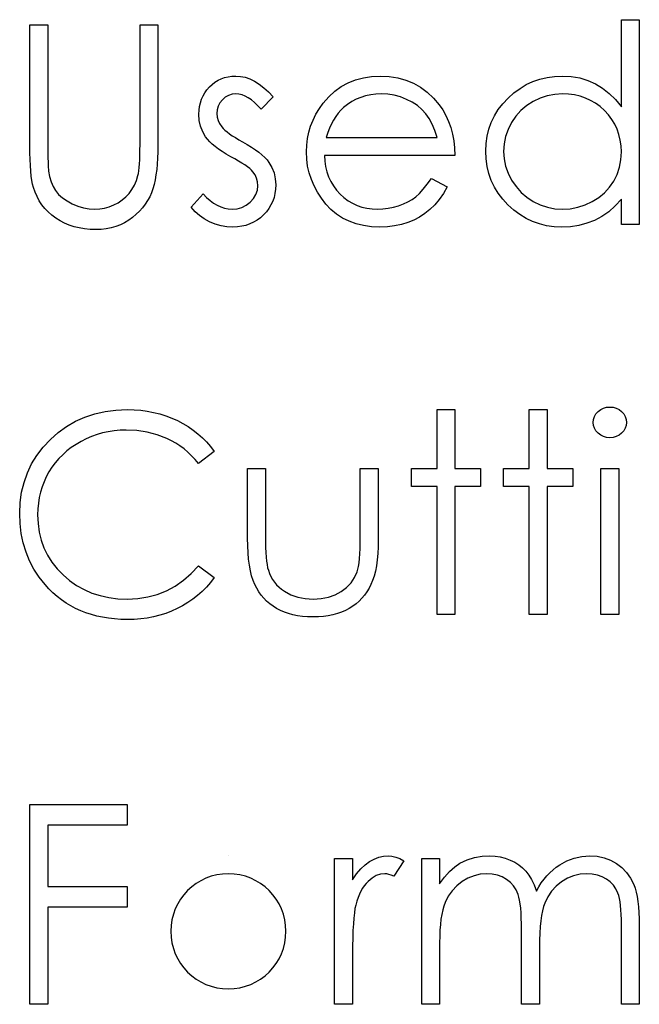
# Model space of a CAD drawing. Header units: inches. Extents: x 7.3 to 43.3, y -43.5 to -20.4.
# Tile 72 of 136: x 34.653 to 35.08, y -39.159 to -38.48. Entities that reach past the tile are written whole.
import ezdxf

# ---------------------------------------------------------------- set-up
doc = ezdxf.new("R2010")
doc.units = ezdxf.units.IN
doc.header["$LTSCALE"] = 0.5
doc.header["$MEASUREMENT"] = 0

msp = doc.modelspace()

# ---------------------------------------------------------------- linework, layer by layer
at = {"color": 7, "linetype": 'Continuous'}
for p, q in [((35.06791, -38.53993), (35.06791, -38.47981)), ((35.06791, -38.47981), (35.06791, -38.47981)), ((35.06791, -38.47981), (35.08028, -38.47981)), ((35.08028, -38.47981), (35.08028, -38.62114)), ((34.65983, -38.48334), (34.67219, -38.48334)), ((34.65983, -38.56657), (34.65983, -38.48334)), ((34.67219, -38.48334), (34.67219, -38.48334)), ((34.67219, -38.48334), (34.67219, -38.5659)), ((34.73579, -38.5659), (34.73579, -38.48334)), ((34.73579, -38.48334), (34.73579, -38.48334)), ((34.73579, -38.48334), (34.74816, -38.48334)), ((34.74816, -38.48334), (34.74816, -38.48334)), ((34.74816, -38.48334), (34.74816, -38.56657)), ((34.78959, -38.52163), (34.7918, -38.52055)), ((34.7918, -38.52055), (34.79415, -38.51972)), ((34.79415, -38.51972), (34.7966, -38.51914)), ((34.7966, -38.51914), (34.79917, -38.51879)), ((34.79917, -38.51879), (34.80187, -38.51868)), ((34.80187, -38.51868), (34.80187, -38.51868)), ((34.80187, -38.51868), (34.80508, -38.5189)), ((34.80508, -38.5189), (34.80828, -38.51956)), ((34.80828, -38.51956), (34.81151, -38.52069)), ((34.81151, -38.52069), (34.81474, -38.52226)), ((34.88449, -38.52133), (34.88987, -38.51984)), ((34.88987, -38.51984), (34.89556, -38.51898)), ((34.89556, -38.51898), (34.90158, -38.51868)), ((34.90158, -38.51868), (34.90158, -38.51868)), ((34.90158, -38.51868), (34.90776, -38.51898)), ((34.90776, -38.51898), (34.91364, -38.51992)), ((34.91364, -38.51992), (34.91919, -38.52146)), ((35.00691, -38.52248), (35.01169, -38.5208)), ((35.01169, -38.5208), (35.01666, -38.51961)), ((35.01666, -38.51961), (35.02182, -38.51892)), ((35.02182, -38.51892), (35.02717, -38.51868)), ((35.02717, -38.51868), (35.02717, -38.51868)), ((35.02717, -38.51868), (35.03333, -38.51901)), ((35.03333, -38.51901), (35.03918, -38.52)), ((35.03918, -38.52), (35.04473, -38.52168)), ((34.78195, -38.52814), (34.78363, -38.52621)), ((34.78363, -38.52621), (34.78551, -38.52444)), ((34.78551, -38.52444), (34.78749, -38.52293)), ((34.78749, -38.52293), (34.78959, -38.52163)), ((34.81474, -38.52226), (34.81794, -38.52428)), ((34.81794, -38.52428), (34.82117, -38.52674)), ((34.82117, -38.52674), (34.82443, -38.52963)), ((34.87019, -38.52922), (34.87464, -38.52602)), ((34.87464, -38.52602), (34.87941, -38.52337)), ((34.87941, -38.52337), (34.88449, -38.52133)), ((34.91919, -38.52146), (34.92441, -38.52362)), ((34.92441, -38.52362), (34.92932, -38.5264)), ((34.92932, -38.5264), (34.9339, -38.52983)), ((34.99377, -38.53032), (34.99797, -38.52723)), ((34.99797, -38.52723), (35.00233, -38.52461)), ((35.00233, -38.52461), (35.00691, -38.52248)), ((35.04473, -38.52168), (35.04997, -38.524)), ((35.04997, -38.524), (35.05491, -38.52698)), ((35.05491, -38.52698), (35.05958, -38.53063)), ((34.77745, -38.53711), (34.77822, -38.53469)), ((34.77822, -38.53469), (34.77924, -38.53239)), ((34.77924, -38.53239), (34.78048, -38.53021)), ((34.78048, -38.53021), (34.78195, -38.52814)), ((34.79464, -38.53333), (34.79263, -38.53513)), ((34.79688, -38.53206), (34.79464, -38.53333)), ((34.79928, -38.53129), (34.79688, -38.53206)), ((34.80187, -38.53104), (34.79928, -38.53129)), ((34.804, -38.53121), (34.80187, -38.53104)), ((34.80187, -38.53104), (34.80187, -38.53104)), ((34.80615, -38.5317), (34.804, -38.53121)), ((34.80831, -38.53253), (34.80615, -38.5317)), ((34.81049, -38.53369), (34.80831, -38.53253)), ((34.81264, -38.53518), (34.81049, -38.53369)), ((34.82766, -38.533), (34.81926, -38.54164)), ((34.82443, -38.52963), (34.82766, -38.533)), ((34.86222, -38.53745), (34.86605, -38.53306)), ((34.86605, -38.53306), (34.87019, -38.52922)), ((34.88499, -38.53474), (34.88195, -38.53634)), ((34.88819, -38.53339), (34.88499, -38.53474)), ((34.89147, -38.53237), (34.88819, -38.53339)), ((34.89493, -38.53162), (34.89147, -38.53237)), ((34.89851, -38.53118), (34.89493, -38.53162)), ((34.90221, -38.53104), (34.89851, -38.53118)), ((34.90674, -38.53126), (34.90221, -38.53104)), ((34.90221, -38.53104), (34.90221, -38.53104)), ((34.91116, -38.53198), (34.90674, -38.53126)), ((34.91549, -38.53314), (34.91116, -38.53198)), ((34.91969, -38.5348), (34.91549, -38.53314)), ((34.9339, -38.52983), (34.93818, -38.53386)), ((34.93818, -38.53386), (34.94213, -38.53849)), ((34.98615, -38.53778), (34.9898, -38.53389)), ((34.9898, -38.53389), (34.99377, -38.53032)), ((35.01177, -38.53397), (35.00699, -38.53623)), ((35.01674, -38.53234), (35.01177, -38.53397)), ((35.02193, -38.53137), (35.01674, -38.53234)), ((35.02734, -38.53104), (35.02193, -38.53137)), ((35.03153, -38.53121), (35.02734, -38.53104)), ((35.03556, -38.53176), (35.03153, -38.53121)), ((35.03943, -38.53264), (35.03556, -38.53176)), ((35.04313, -38.53391), (35.03943, -38.53264)), ((35.04663, -38.53551), (35.04313, -38.53391)), ((35.05958, -38.53063), (35.06388, -38.53496)), ((34.77654, -38.5423), (34.77687, -38.53965)), ((34.77687, -38.53965), (34.77745, -38.53711)), ((34.78976, -38.53952), (34.78904, -38.54197)), ((34.79094, -38.53725), (34.78976, -38.53952)), ((34.79263, -38.53513), (34.79094, -38.53725)), ((34.81485, -38.537), (34.81264, -38.53518)), ((34.81706, -38.53916), (34.81485, -38.537)), ((34.81926, -38.54164), (34.81706, -38.53916)), ((34.85714, -38.54509), (34.85951, -38.5412)), ((34.85951, -38.5412), (34.86222, -38.53745)), ((34.86222, -38.53745), (34.86222, -38.53745)), ((34.87627, -38.54048), (34.87433, -38.5423)), ((34.87905, -38.53827), (34.87627, -38.54048)), ((34.87627, -38.54048), (34.87627, -38.54048)), ((34.88195, -38.53634), (34.87905, -38.53827)), ((34.92363, -38.53681), (34.91969, -38.5348)), ((34.92717, -38.53913), (34.92363, -38.53681)), ((34.93031, -38.54175), (34.92717, -38.53913)), ((34.94213, -38.53849), (34.94213, -38.53849)), ((34.94213, -38.53849), (34.94467, -38.54211)), ((34.98301, -38.54189), (34.98615, -38.53778)), ((35.00258, -38.53907), (34.99863, -38.54247)), ((35.00699, -38.53623), (35.00258, -38.53907)), ((35.05, -38.53747), (35.04663, -38.53551)), ((35.05317, -38.53982), (35.05, -38.53747)), ((35.05618, -38.5425), (35.05317, -38.53982)), ((35.06388, -38.53496), (35.06791, -38.53993)), ((35.06791, -38.53993), (35.06791, -38.53993)), ((34.77642, -38.54509), (34.77654, -38.5423)), ((34.7767, -38.54934), (34.77642, -38.54509)), ((34.77642, -38.54509), (34.77642, -38.54509)), ((34.78904, -38.54197), (34.78879, -38.5446)), ((34.78879, -38.5446), (34.78879, -38.5446)), ((34.78879, -38.5446), (34.78901, -38.54697)), ((34.78901, -38.54697), (34.78965, -38.54926)), ((34.81926, -38.54164), (34.81926, -38.54164)), ((34.85515, -38.54909), (34.85714, -38.54509)), ((34.87086, -38.54658), (34.86931, -38.54904)), ((34.87254, -38.54435), (34.87086, -38.54658)), ((34.87433, -38.5423), (34.87254, -38.54435)), ((34.93302, -38.54468), (34.93031, -38.54175)), ((34.93539, -38.54799), (34.93302, -38.54468)), ((34.93746, -38.55183), (34.93539, -38.54799)), ((34.94467, -38.54211), (34.94685, -38.54592)), ((34.94685, -38.54592), (34.94872, -38.54998)), ((34.97818, -38.55064), (34.98036, -38.54617)), ((34.98036, -38.54617), (34.98301, -38.54189)), ((34.99515, -38.54636), (34.99214, -38.55081)), ((34.99863, -38.54247), (34.99515, -38.54636)), ((35.05894, -38.54545), (35.05618, -38.5425)), ((35.06132, -38.54857), (35.05894, -38.54545)), ((34.77758, -38.55332), (34.7767, -38.54934)), ((34.77902, -38.5571), (34.77758, -38.55332)), ((34.78965, -38.54926), (34.79072, -38.55152)), ((34.79072, -38.55152), (34.79221, -38.55373)), ((34.79221, -38.55373), (34.79221, -38.55373)), ((34.79221, -38.55373), (34.79318, -38.55486)), ((34.79318, -38.55486), (34.79439, -38.55602)), ((34.85225, -38.55751), (34.85352, -38.55323)), ((34.85352, -38.55323), (34.85515, -38.54909)), ((34.86655, -38.55464), (34.86536, -38.55773)), ((34.86787, -38.55174), (34.86655, -38.55464)), ((34.86931, -38.54904), (34.86787, -38.55174)), ((34.93926, -38.55619), (34.93746, -38.55183)), ((34.94872, -38.54998), (34.95024, -38.55423)), ((34.95024, -38.55423), (34.95146, -38.5587)), ((34.97647, -38.55533), (34.97818, -38.55064)), ((34.99214, -38.55081), (34.98974, -38.55555)), ((35.06333, -38.55188), (35.06132, -38.54857)), ((35.06499, -38.55536), (35.06333, -38.55188)), ((34.78103, -38.56061), (34.77902, -38.5571)), ((34.7823, -38.56229), (34.78103, -38.56061)), ((34.78103, -38.56061), (34.78103, -38.56061)), ((34.79439, -38.55602), (34.79583, -38.55727)), ((34.79583, -38.55727), (34.79751, -38.55853)), ((34.79751, -38.55853), (34.79945, -38.55986)), ((34.79945, -38.55986), (34.8016, -38.56121)), ((34.8016, -38.56121), (34.80397, -38.56265)), ((34.85082, -38.56643), (34.85134, -38.5619)), ((34.85134, -38.5619), (34.85225, -38.55751)), ((34.86536, -38.55773), (34.86429, -38.56107)), ((34.86429, -38.56107), (34.86429, -38.56107)), ((34.86429, -38.56107), (34.94072, -38.56107)), ((34.94072, -38.56107), (34.93926, -38.55619)), ((34.95146, -38.5587), (34.95234, -38.56339)), ((34.97453, -38.56527), (34.97525, -38.56019)), ((34.97525, -38.56019), (34.97647, -38.55533)), ((34.98803, -38.56047), (34.98698, -38.56549)), ((34.98974, -38.55555), (34.98803, -38.56047)), ((35.06626, -38.559), (35.06499, -38.55536)), ((35.06717, -38.56284), (35.06626, -38.559)), ((34.65986, -38.57162), (34.65983, -38.56657)), ((34.65983, -38.56657), (34.65983, -38.56657)), ((34.67219, -38.5659), (34.67219, -38.5659)), ((34.67219, -38.5659), (34.67219, -38.56941)), ((34.73577, -38.56977), (34.73579, -38.5659)), ((34.73579, -38.5659), (34.73579, -38.5659)), ((34.74816, -38.56657), (34.7481, -38.57107)), ((34.74816, -38.56657), (34.74816, -38.56657)), ((34.78385, -38.564), (34.7823, -38.56229)), ((34.78562, -38.56571), (34.78385, -38.564)), ((34.78766, -38.56742), (34.78562, -38.56571)), ((34.78998, -38.56913), (34.78766, -38.56742)), ((34.80397, -38.56265), (34.80659, -38.56411)), ((34.80659, -38.56411), (34.80659, -38.56411)), ((34.80659, -38.56411), (34.8098, -38.56593)), ((34.8098, -38.56593), (34.81272, -38.56773)), ((34.81272, -38.56773), (34.8154, -38.56952)), ((34.85062, -38.57107), (34.85082, -38.56643)), ((34.95234, -38.56339), (34.95286, -38.56831)), ((34.95286, -38.56831), (34.95309, -38.57344)), ((34.97428, -38.57051), (34.97453, -38.56527)), ((34.98698, -38.56549), (34.98665, -38.57065)), ((35.06772, -38.56684), (35.06717, -38.56284)), ((35.06791, -38.57101), (35.06772, -38.56684)), ((34.65999, -38.57626), (34.65986, -38.57162)), ((34.67219, -38.56941), (34.67222, -38.57256)), ((34.67222, -38.57256), (34.67228, -38.57537)), ((34.67228, -38.57537), (34.67233, -38.57783)), ((34.7356, -38.5765), (34.73571, -38.5733)), ((34.73571, -38.5733), (34.73577, -38.56977)), ((34.74794, -38.57535), (34.74766, -38.57943)), ((34.7481, -38.57107), (34.74794, -38.57535)), ((34.79252, -38.57087), (34.78998, -38.56913)), ((34.79533, -38.57261), (34.79252, -38.57087)), ((34.7984, -38.57435), (34.79533, -38.57261)), ((34.80124, -38.5759), (34.7984, -38.57435)), ((34.7984, -38.57435), (34.7984, -38.57435)), ((34.8154, -38.56952), (34.8178, -38.57129)), ((34.8178, -38.57129), (34.81993, -38.57305)), ((34.81993, -38.57305), (34.8218, -38.57479)), ((34.8218, -38.57479), (34.82341, -38.57653)), ((34.85084, -38.57601), (34.85062, -38.57107)), ((34.85062, -38.57107), (34.85062, -38.57107)), ((34.95309, -38.57344), (34.86299, -38.57344)), ((34.86299, -38.57344), (34.86299, -38.57344)), ((34.86299, -38.57344), (34.86324, -38.57742)), ((34.95309, -38.57344), (34.95309, -38.57344)), ((34.97453, -38.57587), (34.97428, -38.57051)), ((34.97428, -38.57051), (34.97428, -38.57051)), ((34.98665, -38.57065), (34.98665, -38.57065)), ((34.98665, -38.57065), (34.98701, -38.57579)), ((35.06758, -38.57648), (35.06791, -38.57101)), ((35.06791, -38.57101), (35.06791, -38.57101)), ((34.66019, -38.58048), (34.65999, -38.57626)), ((34.66044, -38.58432), (34.66019, -38.58048)), ((34.67233, -38.57783), (34.67242, -38.57995)), ((34.67242, -38.57995), (34.6725, -38.58172)), ((34.6725, -38.58172), (34.67261, -38.58316)), ((34.73499, -38.58401), (34.73524, -38.58183)), ((34.73524, -38.58183), (34.73543, -38.57935)), ((34.73543, -38.57935), (34.7356, -38.5765)), ((34.74766, -38.57943), (34.74728, -38.58327)), ((34.80381, -38.57736), (34.80124, -38.5759)), ((34.80613, -38.57874), (34.80381, -38.57736)), ((34.80817, -38.58007), (34.80613, -38.57874)), ((34.80993, -38.58134), (34.80817, -38.58007)), ((34.81145, -38.58255), (34.80993, -38.58134)), ((34.82341, -38.57653), (34.82473, -38.57824)), ((34.82473, -38.57824), (34.82473, -38.57824)), ((34.82473, -38.57824), (34.82677, -38.5818)), ((34.82677, -38.5818), (34.82826, -38.58559)), ((34.85145, -38.58084), (34.85084, -38.57601)), ((34.8525, -38.5855), (34.85145, -38.58084)), ((34.86324, -38.57742), (34.86379, -38.58122)), ((34.86379, -38.58122), (34.86467, -38.58484)), ((34.97525, -38.58103), (34.97453, -38.57587)), ((34.97644, -38.58597), (34.97525, -38.58103)), ((34.98701, -38.57579), (34.98803, -38.58081)), ((34.98803, -38.58081), (34.98977, -38.58572)), ((35.06496, -38.58655), (35.06662, -38.58164)), ((35.06662, -38.58164), (35.06758, -38.57648)), ((34.66079, -38.58774), (34.66044, -38.58432)), ((34.66121, -38.59078), (34.66079, -38.58774)), ((34.67261, -38.58316), (34.67275, -38.58423)), ((34.67275, -38.58423), (34.67275, -38.58423)), ((34.67275, -38.58423), (34.67344, -38.5881)), ((34.67344, -38.5881), (34.67446, -38.59166)), ((34.73325, -38.5908), (34.73438, -38.5873)), ((34.73438, -38.5873), (34.73472, -38.58583)), ((34.73438, -38.5873), (34.73438, -38.5873)), ((34.73472, -38.58583), (34.73499, -38.58401)), ((34.74678, -38.58688), (34.7462, -38.59028)), ((34.74728, -38.58327), (34.74678, -38.58688)), ((34.8127, -38.58368), (34.81145, -38.58255)), ((34.81366, -38.58473), (34.8127, -38.58368)), ((34.81515, -38.58691), (34.81366, -38.58473)), ((34.81366, -38.58473), (34.81366, -38.58473)), ((34.8162, -38.58923), (34.81515, -38.58691)), ((34.82826, -38.58559), (34.82912, -38.58959)), ((34.85399, -38.59006), (34.8525, -38.5855)), ((34.86467, -38.58484), (34.86589, -38.58826)), ((34.86589, -38.58826), (34.86738, -38.59149)), ((34.97812, -38.59072), (34.97644, -38.58597)), ((34.98977, -38.58572), (34.9922, -38.59053)), ((35.06267, -38.59116), (35.06496, -38.58655)), ((34.66171, -38.5934), (34.66121, -38.59078)), ((34.66229, -38.59561), (34.66171, -38.5934)), ((34.66339, -38.59881), (34.66229, -38.59561)), ((34.66229, -38.59561), (34.66229, -38.59561)), ((34.67446, -38.59166), (34.67584, -38.59486)), ((34.67584, -38.59486), (34.67752, -38.59776)), ((34.73016, -38.59699), (34.73187, -38.594)), ((34.73187, -38.594), (34.73325, -38.5908)), ((34.74548, -38.59348), (34.74465, -38.59643)), ((34.7462, -38.59028), (34.74548, -38.59348)), ((34.81684, -38.59171), (34.8162, -38.58923)), ((34.81673, -38.59751), (34.81706, -38.59434)), ((34.81706, -38.59434), (34.81684, -38.59171)), ((34.81706, -38.59434), (34.81706, -38.59434)), ((34.82912, -38.58959), (34.82942, -38.59381)), ((34.82942, -38.59381), (34.82928, -38.59679)), ((34.82942, -38.59381), (34.82942, -38.59381)), ((34.85587, -38.5945), (34.85399, -38.59006)), ((34.85816, -38.59881), (34.85587, -38.5945)), ((34.86738, -38.59149), (34.8692, -38.59456)), ((34.8692, -38.59456), (34.87135, -38.59743)), ((34.93125, -38.59682), (34.93398, -38.5934)), ((34.93398, -38.5934), (34.9368, -38.58934)), ((34.9368, -38.58934), (34.94779, -38.59511)), ((34.94779, -38.59511), (34.94508, -38.59972)), ((34.94779, -38.59511), (34.94779, -38.59511)), ((34.9803, -38.59527), (34.97812, -38.59072)), ((34.98292, -38.59961), (34.9803, -38.59527)), ((34.9922, -38.59053), (34.99524, -38.595)), ((34.99524, -38.595), (34.99871, -38.59895)), ((35.05635, -38.59917), (35.05977, -38.59539)), ((35.05977, -38.59539), (35.06267, -38.59116)), ((34.66471, -38.60184), (34.66339, -38.59881)), ((34.66629, -38.60474), (34.66471, -38.60184)), ((34.67752, -38.59776), (34.67965, -38.60035)), ((34.67965, -38.60035), (34.68227, -38.60276)), ((34.72348, -38.60422), (34.72597, -38.60207)), ((34.72597, -38.60207), (34.7282, -38.59966)), ((34.7282, -38.59966), (34.73016, -38.59699)), ((34.74247, -38.60193), (34.74106, -38.60455)), ((34.74369, -38.59922), (34.74247, -38.60193)), ((34.74465, -38.59643), (34.74369, -38.59922)), ((34.77112, -38.60927), (34.77932, -38.59994)), ((34.77932, -38.59994), (34.77932, -38.59994)), ((34.77932, -38.59994), (34.7817, -38.60242)), ((34.7817, -38.60242), (34.7841, -38.60458)), ((34.81413, -38.6032), (34.81576, -38.60044)), ((34.81576, -38.60044), (34.81673, -38.59751)), ((34.82824, -38.60242), (34.82732, -38.60505)), ((34.8289, -38.59966), (34.82824, -38.60242)), ((34.82928, -38.59679), (34.8289, -38.59966)), ((34.86089, -38.60298), (34.85816, -38.59881)), ((34.87135, -38.59743), (34.87381, -38.60013)), ((34.87381, -38.60013), (34.87651, -38.60256)), ((34.87651, -38.60256), (34.87936, -38.60469)), ((34.92352, -38.60378), (34.92612, -38.60193)), ((34.92612, -38.60193), (34.92863, -38.59969)), ((34.92863, -38.59969), (34.93125, -38.59682)), ((34.94508, -38.59972), (34.94218, -38.60386)), ((34.98604, -38.60372), (34.98292, -38.59961)), ((34.99871, -38.59895), (35.00269, -38.60237)), ((35.00269, -38.60237), (35.00713, -38.60527)), ((35.04776, -38.60532), (35.05232, -38.60248)), ((35.05232, -38.60248), (35.05635, -38.59917)), ((34.66808, -38.60745), (34.66629, -38.60474)), ((34.67012, -38.61001), (34.66808, -38.60745)), ((34.68227, -38.60276), (34.68542, -38.60491)), ((34.68542, -38.60491), (34.68903, -38.60687)), ((34.68903, -38.60687), (34.69292, -38.60847)), ((34.69292, -38.60847), (34.69682, -38.60963)), ((34.71134, -38.60982), (34.71457, -38.60891)), ((34.71457, -38.60891), (34.71774, -38.60767)), ((34.71774, -38.60767), (34.72075, -38.60607)), ((34.72075, -38.60607), (34.72348, -38.60422)), ((34.73756, -38.60952), (34.73549, -38.61184)), ((34.73944, -38.60706), (34.73756, -38.60952)), ((34.74106, -38.60455), (34.73944, -38.60706)), ((34.7738, -38.61228), (34.77112, -38.60927)), ((34.77112, -38.60927), (34.77112, -38.60927)), ((34.7841, -38.60458), (34.78656, -38.6064)), ((34.78656, -38.6064), (34.78901, -38.60789)), ((34.78901, -38.60789), (34.79152, -38.60905)), ((34.79152, -38.60905), (34.79409, -38.60988)), ((34.80284, -38.61024), (34.80613, -38.60932)), ((34.80613, -38.60932), (34.80913, -38.60783)), ((34.80913, -38.60783), (34.81187, -38.60571)), ((34.81187, -38.60571), (34.81413, -38.6032)), ((34.82611, -38.60759), (34.82468, -38.60999)), ((34.82732, -38.60505), (34.82611, -38.60759)), ((34.86404, -38.60701), (34.86089, -38.60298)), ((34.86754, -38.61073), (34.86404, -38.60701)), ((34.87936, -38.60469), (34.88237, -38.60648)), ((34.88237, -38.60648), (34.88554, -38.60794)), ((34.88554, -38.60794), (34.88885, -38.60908)), ((34.88885, -38.60908), (34.89233, -38.60988)), ((34.90704, -38.60996), (34.91063, -38.60921)), ((34.91063, -38.60921), (34.91416, -38.60819)), ((34.91416, -38.60819), (34.91756, -38.60692)), ((34.91756, -38.60692), (34.92068, -38.60543)), ((34.92068, -38.60543), (34.92352, -38.60378)), ((34.93909, -38.60756), (34.93578, -38.61076)), ((34.94218, -38.60386), (34.93909, -38.60756)), ((34.98966, -38.60764), (34.98604, -38.60372)), ((34.99361, -38.61123), (34.98966, -38.60764)), ((35.00713, -38.60527), (35.01191, -38.60759)), ((35.01191, -38.60759), (35.01685, -38.60921)), ((35.01685, -38.60921), (35.02196, -38.61021)), ((35.03258, -38.61021), (35.0378, -38.60924)), ((35.0378, -38.60924), (35.04285, -38.60761)), ((35.04285, -38.60761), (35.04776, -38.60532)), ((35.06364, -38.60836), (35.05914, -38.61233)), ((35.06791, -38.60372), (35.06364, -38.60836)), ((35.06791, -38.62114), (35.06791, -38.60372)), ((35.06791, -38.60372), (35.06791, -38.60372)), ((34.67242, -38.61242), (34.67012, -38.61001)), ((34.67493, -38.61465), (34.67242, -38.61242)), ((34.67769, -38.61672), (34.67493, -38.61465)), ((34.69682, -38.60963), (34.70074, -38.61032)), ((34.70074, -38.61032), (34.70466, -38.61054)), ((34.70466, -38.61054), (34.70802, -38.61035)), ((34.70466, -38.61054), (34.70466, -38.61054)), ((34.70802, -38.61035), (34.71134, -38.60982)), ((34.73069, -38.61625), (34.72801, -38.61821)), ((34.7332, -38.6141), (34.73069, -38.61625)), ((34.73549, -38.61184), (34.7332, -38.6141)), ((34.77681, -38.61496), (34.7738, -38.61228)), ((34.78015, -38.6173), (34.77681, -38.61496)), ((34.79409, -38.60988), (34.79666, -38.61037)), ((34.79666, -38.61037), (34.79928, -38.61054)), ((34.79928, -38.61054), (34.80284, -38.61024)), ((34.79928, -38.61054), (34.79928, -38.61054)), ((34.82098, -38.61446), (34.8188, -38.61645)), ((34.82296, -38.61228), (34.82098, -38.61446)), ((34.82468, -38.60999), (34.82296, -38.61228)), ((34.87141, -38.61396), (34.86754, -38.61073)), ((34.87558, -38.61669), (34.87141, -38.61396)), ((34.89233, -38.60988), (34.89595, -38.61037)), ((34.89595, -38.61037), (34.89973, -38.61054)), ((34.89973, -38.61054), (34.90343, -38.6104)), ((34.89973, -38.61054), (34.89973, -38.61054)), ((34.90343, -38.6104), (34.90704, -38.60996)), ((34.92857, -38.61598), (34.92463, -38.61807)), ((34.93227, -38.61355), (34.92857, -38.61598)), ((34.93578, -38.61076), (34.93227, -38.61355)), ((34.99775, -38.61432), (34.99361, -38.61123)), ((35.00211, -38.61694), (34.99775, -38.61432)), ((35.02196, -38.61021), (35.02723, -38.61054)), ((35.02723, -38.61054), (35.03258, -38.61021)), ((35.02723, -38.61054), (35.02723, -38.61054)), ((35.05433, -38.61565), (35.04931, -38.6183)), ((35.05914, -38.61233), (35.05433, -38.61565)), ((34.68064, -38.61857), (34.67769, -38.61672)), ((34.68373, -38.6202), (34.68064, -38.61857)), ((34.68696, -38.62155), (34.68373, -38.6202)), ((34.69036, -38.62268), (34.68696, -38.62155)), ((34.69389, -38.62354), (34.69036, -38.62268)), ((34.71912, -38.62257), (34.71589, -38.62349)), ((34.72221, -38.62139), (34.71912, -38.62257)), ((34.72519, -38.61992), (34.72221, -38.62139)), ((34.72801, -38.61821), (34.72519, -38.61992)), ((34.78382, -38.61929), (34.78015, -38.6173)), ((34.78771, -38.62086), (34.78382, -38.61929)), ((34.79169, -38.62199), (34.78771, -38.62086)), ((34.79575, -38.62268), (34.79169, -38.62199)), ((34.79991, -38.62291), (34.79575, -38.62268)), ((34.80301, -38.62277), (34.79991, -38.62291)), ((34.79991, -38.62291), (34.79991, -38.62291)), ((34.80596, -38.62238), (34.80301, -38.62277)), ((34.8088, -38.62172), (34.80596, -38.62238)), ((34.81151, -38.62078), (34.8088, -38.62172)), ((34.81408, -38.61959), (34.81151, -38.62078)), ((34.8165, -38.61816), (34.81408, -38.61959)), ((34.8188, -38.61645), (34.8165, -38.61816)), ((34.88005, -38.61893), (34.87558, -38.61669)), ((34.88488, -38.62067), (34.88005, -38.61893)), ((34.89001, -38.62191), (34.88488, -38.62067)), ((34.89548, -38.62266), (34.89001, -38.62191)), ((34.90127, -38.62291), (34.89548, -38.62266)), ((34.90649, -38.62271), (34.90127, -38.62291)), ((34.90127, -38.62291), (34.90127, -38.62291)), ((34.91143, -38.62213), (34.90649, -38.62271)), ((34.9161, -38.62117), (34.91143, -38.62213)), ((34.92049, -38.61981), (34.9161, -38.62117)), ((34.92463, -38.61807), (34.92049, -38.61981)), ((35.00664, -38.6191), (35.00211, -38.61694)), ((35.01138, -38.62075), (35.00664, -38.6191)), ((35.01632, -38.62194), (35.01138, -38.62075)), ((35.02146, -38.62266), (35.01632, -38.62194)), ((35.02679, -38.62291), (35.02146, -38.62266)), ((35.03278, -38.62263), (35.02679, -38.62291)), ((35.02679, -38.62291), (35.02679, -38.62291)), ((35.03854, -38.62175), (35.03278, -38.62263)), ((35.04404, -38.62031), (35.03854, -38.62175)), ((35.04931, -38.6183), (35.04404, -38.62031)), ((35.08028, -38.62114), (35.06791, -38.62114)), ((35.06791, -38.62114), (35.06791, -38.62114)), ((35.08028, -38.62114), (35.08028, -38.62114)), ((34.69756, -38.62418), (34.69389, -38.62354)), ((34.70137, -38.62453), (34.69756, -38.62418)), ((34.70535, -38.62467), (34.70137, -38.62453)), ((34.70899, -38.62453), (34.70535, -38.62467)), ((34.70535, -38.62467), (34.70535, -38.62467)), ((34.71252, -38.62415), (34.70899, -38.62453)), ((34.71589, -38.62349), (34.71252, -38.62415)), ((34.69773, -38.754), (34.70452, -38.75174)), ((34.70452, -38.75174), (34.71164, -38.75014)), ((34.71164, -38.75014), (34.71912, -38.74917)), ((34.71912, -38.74917), (34.7269, -38.74884)), ((34.7269, -38.74884), (34.7269, -38.74884)), ((34.7269, -38.74884), (34.73165, -38.74895)), ((34.73165, -38.74895), (34.73629, -38.74931)), ((34.73629, -38.74931), (34.74079, -38.74992)), ((34.74079, -38.74992), (34.74518, -38.75074)), ((34.74518, -38.75074), (34.74946, -38.75179)), ((34.74946, -38.75179), (34.75362, -38.75312)), ((34.94072, -38.74884), (34.95309, -38.74884)), ((34.94072, -38.78947), (34.94072, -38.74884)), ((34.95309, -38.74884), (34.95309, -38.74884)), ((34.95309, -38.74884), (34.95309, -38.78947)), ((35.00432, -38.74884), (35.01668, -38.74884)), ((35.00432, -38.78947), (35.00432, -38.74884)), ((35.01668, -38.74884), (35.01668, -38.74884)), ((35.01668, -38.74884), (35.01668, -38.78947)), ((35.04934, -38.75364), (35.05039, -38.75182)), ((35.05039, -38.75182), (35.05185, -38.75019)), ((35.05185, -38.75019), (35.05362, -38.74884)), ((35.05362, -38.74884), (35.05558, -38.74785)), ((35.05558, -38.74785), (35.05765, -38.74727)), ((35.05765, -38.74727), (35.05991, -38.74707)), ((35.05991, -38.74707), (35.0622, -38.74727)), ((35.0622, -38.74727), (35.06433, -38.74785)), ((35.06433, -38.74785), (35.06629, -38.74884)), ((35.06629, -38.74884), (35.06805, -38.75019)), ((35.06805, -38.75019), (35.06954, -38.75182)), ((35.06954, -38.75182), (35.07059, -38.75364)), ((34.68514, -38.76046), (34.69127, -38.75693)), ((34.69127, -38.75693), (34.69773, -38.754)), ((34.75362, -38.75312), (34.75768, -38.75466)), ((34.75768, -38.75466), (34.7616, -38.75643)), ((34.7616, -38.75643), (34.76538, -38.75842)), ((34.76538, -38.75842), (34.769, -38.7606)), ((35.04848, -38.75773), (35.0487, -38.7556)), ((35.0487, -38.7598), (35.04848, -38.75773)), ((35.04848, -38.75773), (35.04848, -38.75773)), ((35.0487, -38.7556), (35.04934, -38.75364)), ((35.07059, -38.75364), (35.07123, -38.7556)), ((35.07123, -38.7556), (35.07145, -38.75773)), ((35.07145, -38.75773), (35.07123, -38.7598)), ((35.07145, -38.75773), (35.07145, -38.75773)), ((34.67391, -38.76951), (34.67937, -38.76466)), ((34.67937, -38.76466), (34.68514, -38.76046)), ((34.71001, -38.76493), (34.70615, -38.76604)), ((34.7139, -38.76408), (34.71001, -38.76493)), ((34.71791, -38.76347), (34.7139, -38.76408)), ((34.72199, -38.76308), (34.71791, -38.76347)), ((34.72613, -38.76297), (34.72199, -38.76308)), ((34.73364, -38.76333), (34.72613, -38.76297)), ((34.72613, -38.76297), (34.72613, -38.76297)), ((34.74082, -38.76444), (34.73364, -38.76333)), ((34.74769, -38.76626), (34.74082, -38.76444)), ((34.769, -38.7606), (34.77245, -38.76297)), ((34.77245, -38.76297), (34.77571, -38.76551)), ((34.77571, -38.76551), (34.7788, -38.76827)), ((35.04934, -38.76173), (35.0487, -38.7598)), ((35.05039, -38.76352), (35.04934, -38.76173)), ((35.05185, -38.76515), (35.05039, -38.76352)), ((35.05362, -38.76651), (35.05185, -38.76515)), ((35.06805, -38.76515), (35.06629, -38.76651)), ((35.06954, -38.76352), (35.06805, -38.76515)), ((35.07059, -38.76173), (35.06954, -38.76352)), ((35.07123, -38.7598), (35.07059, -38.76173)), ((34.66894, -38.77484), (34.67391, -38.76951)), ((34.69511, -38.77078), (34.69163, -38.77283)), ((34.69872, -38.76896), (34.69511, -38.77078)), ((34.70239, -38.76736), (34.69872, -38.76896)), ((34.70615, -38.76604), (34.70239, -38.76736)), ((34.75426, -38.76882), (34.74769, -38.76626)), ((34.75741, -38.77037), (34.75426, -38.76882)), ((34.76044, -38.77208), (34.75741, -38.77037)), ((34.76334, -38.77396), (34.76044, -38.77208)), ((34.7788, -38.76827), (34.78172, -38.7712)), ((34.78172, -38.7712), (34.78446, -38.77434)), ((35.05558, -38.7675), (35.05362, -38.76651)), ((35.05765, -38.76808), (35.05558, -38.7675)), ((35.05991, -38.76827), (35.05765, -38.76808)), ((35.0622, -38.76808), (35.05991, -38.76827)), ((35.05991, -38.76827), (35.05991, -38.76827)), ((35.06433, -38.7675), (35.0622, -38.76808)), ((35.06629, -38.76651), (35.06433, -38.7675)), ((34.66466, -38.78044), (34.66894, -38.77484)), ((34.68531, -38.77741), (34.68244, -38.77995)), ((34.68837, -38.77503), (34.68531, -38.77741)), ((34.69163, -38.77283), (34.68837, -38.77503)), ((34.76616, -38.776), (34.76334, -38.77396)), ((34.76883, -38.77824), (34.76616, -38.776)), ((34.7714, -38.78064), (34.76883, -38.77824)), ((34.78702, -38.77766), (34.7762, -38.78594)), ((34.78446, -38.77434), (34.78702, -38.77766)), ((34.66102, -38.78638), (34.66466, -38.78044)), ((34.6773, -38.78552), (34.67504, -38.78859)), ((34.67976, -38.78265), (34.6773, -38.78552)), ((34.68244, -38.77995), (34.67976, -38.78265)), ((34.77386, -38.78321), (34.7714, -38.78064)), ((34.7762, -38.78594), (34.77386, -38.78321)), ((34.7762, -38.78594), (34.7762, -38.78594)), ((34.65574, -38.7991), (34.65806, -38.79259)), ((34.65806, -38.79259), (34.66102, -38.78638)), ((34.67297, -38.79179), (34.67112, -38.79513)), ((34.67504, -38.78859), (34.67297, -38.79179)), ((34.80999, -38.78947), (34.82236, -38.78947)), ((34.80999, -38.83758), (34.80999, -38.78947)), ((34.82236, -38.78947), (34.82236, -38.78947)), ((34.82236, -38.78947), (34.82236, -38.83618)), ((34.88772, -38.83618), (34.88772, -38.78947)), ((34.88772, -38.78947), (34.88772, -38.78947)), ((34.88772, -38.78947), (34.90009, -38.78947)), ((34.90009, -38.78947), (34.90009, -38.78947)), ((34.90009, -38.78947), (34.90009, -38.83849)), ((34.92305, -38.80184), (34.92305, -38.78947)), ((34.92305, -38.78947), (34.92305, -38.78947)), ((34.92305, -38.78947), (34.94072, -38.78947)), ((34.94072, -38.78947), (34.94072, -38.78947)), ((34.95309, -38.78947), (34.95309, -38.78947)), ((34.95309, -38.78947), (34.97075, -38.78947)), ((34.97075, -38.78947), (34.97075, -38.78947)), ((34.97075, -38.78947), (34.97075, -38.80184)), ((34.98665, -38.80184), (34.98665, -38.78947)), ((34.98665, -38.78947), (34.98665, -38.78947)), ((34.98665, -38.78947), (35.00432, -38.78947)), ((35.00432, -38.78947), (35.00432, -38.78947)), ((35.01668, -38.78947), (35.01668, -38.78947)), ((35.01668, -38.78947), (35.03435, -38.78947)), ((35.03435, -38.78947), (35.03435, -38.78947)), ((35.03435, -38.78947), (35.03435, -38.80184)), ((35.05378, -38.78947), (35.06615, -38.78947)), ((35.05378, -38.89017), (35.05378, -38.78947)), ((35.06615, -38.78947), (35.06615, -38.78947)), ((35.06615, -38.78947), (35.06615, -38.89017)), ((34.65409, -38.80592), (34.65574, -38.7991)), ((34.66954, -38.79858), (34.66819, -38.80211)), ((34.67112, -38.79513), (34.66954, -38.79858)), ((34.65309, -38.81304), (34.65409, -38.80592)), ((34.66709, -38.80578), (34.66623, -38.80954)), ((34.66819, -38.80211), (34.66709, -38.80578)), ((34.94072, -38.80184), (34.92305, -38.80184)), ((34.92305, -38.80184), (34.92305, -38.80184)), ((34.94072, -38.89017), (34.94072, -38.80184)), ((34.94072, -38.80184), (34.94072, -38.80184)), ((34.97075, -38.80184), (34.95309, -38.80184)), ((34.95309, -38.80184), (34.95309, -38.80184)), ((34.95309, -38.80184), (34.95309, -38.89017)), ((34.97075, -38.80184), (34.97075, -38.80184)), ((35.00432, -38.80184), (34.98665, -38.80184)), ((34.98665, -38.80184), (34.98665, -38.80184)), ((35.00432, -38.89017), (35.00432, -38.80184)), ((35.00432, -38.80184), (35.00432, -38.80184)), ((35.03435, -38.80184), (35.01668, -38.80184)), ((35.01668, -38.80184), (35.01668, -38.80184)), ((35.01668, -38.80184), (35.01668, -38.89017)), ((35.03435, -38.80184), (35.03435, -38.80184)), ((34.65276, -38.82047), (34.65309, -38.81304)), ((34.66623, -38.80954), (34.66563, -38.81338)), ((34.66524, -38.81735), (34.66513, -38.82141)), ((34.66563, -38.81338), (34.66524, -38.81735)), ((34.65304, -38.82754), (34.65276, -38.82047)), ((34.65276, -38.82047), (34.65276, -38.82047)), ((34.66513, -38.82141), (34.66513, -38.82141)), ((34.66513, -38.82141), (34.6654, -38.82751)), ((34.65387, -38.83433), (34.65304, -38.82754)), ((34.6654, -38.82751), (34.66623, -38.83333)), ((34.66623, -38.83333), (34.66759, -38.83891)), ((34.65522, -38.84087), (34.65387, -38.83433)), ((34.66759, -38.83891), (34.66952, -38.84421)), ((34.81007, -38.84275), (34.80999, -38.83758)), ((34.80999, -38.83758), (34.80999, -38.83758)), ((34.82236, -38.83618), (34.82236, -38.83618)), ((34.82236, -38.83618), (34.82238, -38.84029)), ((34.82238, -38.84029), (34.82247, -38.84404)), ((34.88769, -38.84065), (34.88772, -38.83618)), ((34.88772, -38.83618), (34.88772, -38.83618)), ((34.90009, -38.83849), (34.9, -38.84349)), ((34.90009, -38.83849), (34.90009, -38.83849)), ((34.65712, -38.84713), (34.65522, -38.84087)), ((34.65958, -38.85315), (34.65712, -38.84713)), ((34.66952, -38.84421), (34.67197, -38.84929)), ((34.81029, -38.84758), (34.81007, -38.84275)), ((34.82247, -38.84404), (34.82263, -38.84749)), ((34.88744, -38.8484), (34.88758, -38.84473)), ((34.88758, -38.84473), (34.88769, -38.84065)), ((34.9, -38.84349), (34.89978, -38.84818)), ((34.66259, -38.85889), (34.65958, -38.85315)), ((34.67197, -38.84929), (34.67501, -38.85409)), ((34.67501, -38.85409), (34.67857, -38.85864)), ((34.81068, -38.85205), (34.81029, -38.84758)), ((34.81123, -38.85622), (34.81068, -38.85205)), ((34.82263, -38.84749), (34.82285, -38.85061)), ((34.82285, -38.85061), (34.82313, -38.85337)), ((34.82313, -38.85337), (34.82346, -38.85583)), ((34.88692, -38.85456), (34.88722, -38.85169)), ((34.88722, -38.85169), (34.88744, -38.8484)), ((34.8994, -38.85257), (34.89884, -38.8566)), ((34.89978, -38.84818), (34.8994, -38.85257)), ((34.66615, -38.86439), (34.66259, -38.85889)), ((34.67857, -38.85864), (34.68268, -38.86292)), ((34.7711, -38.86198), (34.7762, -38.8566)), ((34.7762, -38.8566), (34.7762, -38.8566)), ((34.7762, -38.8566), (34.78702, -38.8648)), ((34.81192, -38.86003), (34.81123, -38.85622)), ((34.81278, -38.86353), (34.81192, -38.86003)), ((34.82346, -38.85583), (34.82385, -38.85793)), ((34.82385, -38.85793), (34.82432, -38.85972)), ((34.82432, -38.85972), (34.82432, -38.85972)), ((34.82432, -38.85972), (34.82514, -38.86196)), ((34.88386, -38.86475), (34.88568, -38.86072)), ((34.88568, -38.86072), (34.88615, -38.85906)), ((34.88568, -38.86072), (34.88568, -38.86072)), ((34.88615, -38.85906), (34.88656, -38.85702)), ((34.88656, -38.85702), (34.88692, -38.85456)), ((34.89815, -38.86036), (34.8973, -38.86375)), ((34.89884, -38.8566), (34.89815, -38.86036)), ((34.67024, -38.8696), (34.66615, -38.86439)), ((34.68268, -38.86292), (34.68721, -38.86682)), ((34.68721, -38.86682), (34.69204, -38.87021)), ((34.76, -38.8706), (34.76571, -38.86665)), ((34.76571, -38.86665), (34.7711, -38.86198)), ((34.78702, -38.8648), (34.78437, -38.86814)), ((34.78702, -38.8648), (34.78702, -38.8648)), ((34.8138, -38.86668), (34.81278, -38.86353)), ((34.81496, -38.86949), (34.8138, -38.86668)), ((34.82514, -38.86196), (34.82611, -38.86408)), ((34.82611, -38.86408), (34.82727, -38.86607)), ((34.82727, -38.86607), (34.82857, -38.86795)), ((34.8814, -38.86836), (34.88386, -38.86475)), ((34.89628, -38.86684), (34.89512, -38.86963)), ((34.8973, -38.86375), (34.89628, -38.86684)), ((34.67288, -38.87253), (34.67024, -38.8696)), ((34.67024, -38.8696), (34.67024, -38.8696)), ((34.67567, -38.87526), (34.67288, -38.87253)), ((34.69204, -38.87021), (34.69715, -38.87305)), ((34.69715, -38.87305), (34.70253, -38.8754)), ((34.74769, -38.87634), (34.75401, -38.87383)), ((34.75401, -38.87383), (34.76, -38.8706)), ((34.77861, -38.87427), (34.77549, -38.87703)), ((34.78156, -38.87131), (34.77861, -38.87427)), ((34.78437, -38.86814), (34.78156, -38.87131)), ((34.81628, -38.87206), (34.81496, -38.86949)), ((34.81777, -38.87449), (34.81628, -38.87206)), ((34.82857, -38.86795), (34.83006, -38.86971)), ((34.83006, -38.86971), (34.83171, -38.87134)), ((34.83171, -38.87134), (34.83351, -38.87286)), ((34.83351, -38.87286), (34.8355, -38.87424)), ((34.8355, -38.87424), (34.83983, -38.87656)), ((34.87047, -38.87664), (34.87466, -38.87438)), ((34.87466, -38.87438), (34.87834, -38.87159)), ((34.87834, -38.87159), (34.8814, -38.86836)), ((34.89379, -38.87217), (34.89233, -38.87457)), ((34.89512, -38.86963), (34.89379, -38.87217)), ((34.67857, -38.8778), (34.67567, -38.87526)), ((34.68158, -38.88015), (34.67857, -38.8778)), ((34.68473, -38.8823), (34.68158, -38.88015)), ((34.70253, -38.8754), (34.70822, -38.87722)), ((34.70822, -38.87722), (34.71418, -38.87852)), ((34.71418, -38.87852), (34.72045, -38.87932)), ((34.72045, -38.87932), (34.72699, -38.87957)), ((34.72699, -38.87957), (34.73419, -38.87921)), ((34.72699, -38.87957), (34.72699, -38.87957)), ((34.73419, -38.87921), (34.74109, -38.87813)), ((34.74109, -38.87813), (34.74769, -38.87634)), ((34.7722, -38.87962), (34.76875, -38.882)), ((34.77549, -38.87703), (34.7722, -38.87962)), ((34.8194, -38.87678), (34.81777, -38.87449)), ((34.8212, -38.87893), (34.8194, -38.87678)), ((34.82316, -38.88092), (34.8212, -38.87893)), ((34.82528, -38.88277), (34.82316, -38.88092)), ((34.83983, -38.87656), (34.84458, -38.87824)), ((34.84458, -38.87824), (34.84971, -38.87924)), ((34.84971, -38.87924), (34.85523, -38.87957)), ((34.85523, -38.87957), (34.86075, -38.87924)), ((34.85523, -38.87957), (34.85523, -38.87957)), ((34.86075, -38.87924), (34.86583, -38.87827)), ((34.86583, -38.87827), (34.87047, -38.87664)), ((34.88695, -38.88095), (34.88485, -38.88277)), ((34.88891, -38.87896), (34.88695, -38.88095)), ((34.89067, -38.87684), (34.88891, -38.87896)), ((34.89233, -38.87457), (34.89067, -38.87684)), ((34.68798, -38.88429), (34.68473, -38.8823)), ((34.69135, -38.88608), (34.68798, -38.88429)), ((34.69486, -38.88768), (34.69135, -38.88608)), ((34.69847, -38.88909), (34.69486, -38.88768)), ((34.75749, -38.88793), (34.75349, -38.88945)), ((34.76138, -38.88617), (34.75749, -38.88793)), ((34.76513, -38.88418), (34.76138, -38.88617)), ((34.76875, -38.882), (34.76513, -38.88418)), ((34.82757, -38.88448), (34.82528, -38.88277)), ((34.83, -38.88603), (34.82757, -38.88448)), ((34.8326, -38.88741), (34.83, -38.88603)), ((34.83536, -38.88862), (34.8326, -38.88741)), ((34.87759, -38.88741), (34.87486, -38.88862)), ((34.88016, -38.88603), (34.87759, -38.88741)), ((34.88259, -38.88448), (34.88016, -38.88603)), ((34.88485, -38.88277), (34.88259, -38.88448)), ((34.7022, -38.89031), (34.69847, -38.88909)), ((34.70604, -38.89135), (34.7022, -38.89031)), ((34.71001, -38.89218), (34.70604, -38.89135)), ((34.7141, -38.89285), (34.71001, -38.89218)), ((34.71829, -38.89331), (34.7141, -38.89285)), ((34.72263, -38.89362), (34.71829, -38.89331)), ((34.72707, -38.8937), (34.72263, -38.89362)), ((34.73176, -38.89359), (34.72707, -38.8937)), ((34.72707, -38.8937), (34.72707, -38.8937)), ((34.73632, -38.89323), (34.73176, -38.89359)), ((34.74079, -38.89265), (34.73632, -38.89323)), ((34.74512, -38.89182), (34.74079, -38.89265)), ((34.74937, -38.89075), (34.74512, -38.89182)), ((34.75349, -38.88945), (34.74937, -38.89075)), ((34.83826, -38.88962), (34.83536, -38.88862)), ((34.84132, -38.89044), (34.83826, -38.88962)), ((34.84455, -38.89111), (34.84132, -38.89044)), ((34.84792, -38.89158), (34.84455, -38.89111)), ((34.85145, -38.89185), (34.84792, -38.89158)), ((34.85512, -38.89193), (34.85145, -38.89185)), ((34.85882, -38.89185), (34.85512, -38.89193)), ((34.85512, -38.89193), (34.85512, -38.89193)), ((34.86233, -38.89158), (34.85882, -38.89185)), ((34.86569, -38.89111), (34.86233, -38.89158)), ((34.86892, -38.89044), (34.86569, -38.89111)), ((34.87196, -38.88962), (34.86892, -38.89044)), ((34.87486, -38.88862), (34.87196, -38.88962)), ((34.95309, -38.89017), (34.94072, -38.89017)), ((34.94072, -38.89017), (34.94072, -38.89017)), ((34.95309, -38.89017), (34.95309, -38.89017)), ((35.01668, -38.89017), (35.00432, -38.89017)), ((35.00432, -38.89017), (35.00432, -38.89017)), ((35.01668, -38.89017), (35.01668, -38.89017)), ((35.06615, -38.89017), (35.05378, -38.89017)), ((35.05378, -38.89017), (35.05378, -38.89017)), ((35.06615, -38.89017), (35.06615, -38.89017)), ((34.65983, -39.0214), (34.72696, -39.0214)), ((34.65983, -39.1592), (34.65983, -39.0214)), ((34.72696, -39.0214), (34.72696, -39.0214)), ((34.72696, -39.0214), (34.72696, -39.03553)), ((34.72696, -39.03553), (34.67219, -39.03553)), ((34.67219, -39.03553), (34.67219, -39.03553)), ((34.67219, -39.03553), (34.67219, -39.07793)), ((34.72696, -39.03553), (34.72696, -39.03553)), ((34.7968, -39.05673), (34.7968, -39.05673)), ((34.89724, -39.05894), (34.90045, -39.0577)), ((34.90045, -39.0577), (34.90368, -39.05698)), ((34.90368, -39.05698), (34.90699, -39.05673)), ((34.90699, -39.05673), (34.90699, -39.05673)), ((34.90699, -39.05673), (34.90955, -39.05695)), ((34.90955, -39.05695), (34.9122, -39.05759)), ((34.9122, -39.05759), (34.91494, -39.05867)), ((34.96658, -39.058), (34.97183, -39.05706)), ((34.97183, -39.05706), (34.97721, -39.05673)), ((34.97721, -39.05673), (34.97721, -39.05673)), ((34.97721, -39.05673), (34.98085, -39.05693)), ((34.98085, -39.05693), (34.98439, -39.05745)), ((34.98439, -39.05745), (34.98784, -39.05836)), ((35.03543, -39.05828), (35.0407, -39.05712)), ((35.0407, -39.05712), (35.04619, -39.05673)), ((35.04619, -39.05673), (35.04619, -39.05673)), ((35.04619, -39.05673), (35.05124, -39.05706)), ((35.05124, -39.05706), (35.05599, -39.05803)), ((34.87005, -39.0585), (34.88242, -39.0585)), ((34.87005, -39.1592), (34.87005, -39.0585)), ((34.88242, -39.0585), (34.88242, -39.0585)), ((34.88242, -39.0585), (34.88242, -39.07332)), ((34.88813, -39.06576), (34.89109, -39.06292)), ((34.89109, -39.06292), (34.89412, -39.06065)), ((34.89412, -39.06065), (34.89724, -39.05894)), ((34.91775, -39.06018), (34.91096, -39.07089)), ((34.91494, -39.05867), (34.91775, -39.06018)), ((34.91775, -39.06018), (34.91775, -39.06018)), ((34.93012, -39.0585), (34.94249, -39.0585)), ((34.93012, -39.1592), (34.93012, -39.0585)), ((34.94249, -39.0585), (34.94249, -39.0585)), ((34.94249, -39.0585), (34.94249, -39.076)), ((34.94939, -39.06761), (34.95289, -39.06441)), ((34.95289, -39.06441), (34.95645, -39.06184)), ((34.95645, -39.06184), (34.96145, -39.0596)), ((34.95645, -39.06184), (34.95645, -39.06184)), ((34.96145, -39.0596), (34.96658, -39.058)), ((34.98784, -39.05836), (34.99118, -39.05963)), ((34.99118, -39.05963), (34.99435, -39.06121)), ((34.99435, -39.06121), (34.9972, -39.063)), ((34.9972, -39.063), (34.99976, -39.06504)), ((35.02074, -39.06639), (35.023, -39.06457)), ((35.023, -39.06457), (35.02538, -39.06294)), ((35.02538, -39.06294), (35.03029, -39.06024)), ((35.03029, -39.06024), (35.03543, -39.05828)), ((35.05599, -39.05803), (35.06043, -39.05969)), ((35.06043, -39.05969), (35.06457, -39.06198)), ((35.06457, -39.06198), (35.0683, -39.06485)), ((34.88242, -39.07332), (34.88524, -39.06924)), ((34.88524, -39.06924), (34.88813, -39.06576)), ((34.89876, -39.07042), (34.89592, -39.07208)), ((34.90169, -39.06943), (34.89876, -39.07042)), ((34.90464, -39.0691), (34.90169, -39.06943)), ((34.90599, -39.06921), (34.90464, -39.0691)), ((34.90464, -39.0691), (34.90464, -39.0691)), ((34.90751, -39.06954), (34.90599, -39.06921)), ((34.90917, -39.07012), (34.90751, -39.06954)), ((34.91096, -39.07089), (34.90917, -39.07012)), ((34.91096, -39.07089), (34.91096, -39.07089)), ((34.94249, -39.076), (34.94591, -39.07147)), ((34.94591, -39.07147), (34.94939, -39.06761)), ((34.96625, -39.07045), (34.96206, -39.07214)), ((34.97059, -39.06943), (34.96625, -39.07045)), ((34.97506, -39.0691), (34.97059, -39.06943)), ((34.97887, -39.06935), (34.97506, -39.0691)), ((34.97506, -39.0691), (34.97506, -39.0691)), ((34.9824, -39.07007), (34.97887, -39.06935)), ((34.98568, -39.07131), (34.9824, -39.07007)), ((34.98867, -39.07302), (34.98568, -39.07131)), ((34.99976, -39.06504), (35.002, -39.06733)), ((35.002, -39.06733), (35.00401, -39.06998)), ((35.00401, -39.06998), (35.00592, -39.07316)), ((35.01456, -39.07291), (35.01652, -39.07056)), ((35.01652, -39.07056), (35.01859, -39.06838)), ((35.01859, -39.06838), (35.02074, -39.06639)), ((35.03493, -39.07048), (35.03065, -39.07219)), ((35.03937, -39.06943), (35.03493, -39.07048)), ((35.04404, -39.0691), (35.03937, -39.06943)), ((35.04785, -39.06932), (35.04404, -39.0691)), ((35.04404, -39.0691), (35.04404, -39.0691)), ((35.05135, -39.07001), (35.04785, -39.06932)), ((35.05461, -39.07117), (35.05135, -39.07001)), ((35.05756, -39.07277), (35.05461, -39.07117)), ((35.0683, -39.06485), (35.07153, -39.06824)), ((35.07153, -39.06824), (35.07424, -39.07214)), ((34.67219, -39.07793), (34.67219, -39.07793)), ((34.67219, -39.07793), (34.72696, -39.07793)), ((34.72696, -39.07793), (34.72696, -39.07793)), ((34.72696, -39.07793), (34.72696, -39.09207)), ((34.88242, -39.07332), (34.88242, -39.07332)), ((34.89048, -39.07741), (34.88932, -39.07917)), ((34.89175, -39.07581), (34.89048, -39.07741)), ((34.8931, -39.0744), (34.89175, -39.07581)), ((34.89592, -39.07208), (34.8931, -39.0744)), ((34.94249, -39.076), (34.94249, -39.076)), ((34.95433, -39.07741), (34.95113, -39.0808)), ((34.95803, -39.07448), (34.95433, -39.07741)), ((34.96206, -39.07214), (34.95803, -39.07448)), ((34.99132, -39.07512), (34.98867, -39.07302)), ((34.99355, -39.07755), (34.99132, -39.07512)), ((34.99535, -39.08031), (34.99355, -39.07755)), ((35.00592, -39.07316), (35.00766, -39.07683)), ((35.00766, -39.07683), (35.00926, -39.08105)), ((35.00926, -39.08105), (35.01091, -39.07815)), ((35.01091, -39.07815), (35.01268, -39.07545)), ((35.01268, -39.07545), (35.01456, -39.07291)), ((35.02289, -39.0776), (35.01975, -39.08105)), ((35.02659, -39.07462), (35.02289, -39.0776)), ((35.03065, -39.07219), (35.02659, -39.07462)), ((35.06019, -39.07476), (35.05756, -39.07277)), ((35.06239, -39.07702), (35.06019, -39.07476)), ((35.06419, -39.07962), (35.06239, -39.07702)), ((35.07424, -39.07214), (35.07642, -39.07658)), ((35.07642, -39.07658), (35.07733, -39.07906)), ((34.8872, -39.08329), (34.88626, -39.08561)), ((34.88822, -39.08113), (34.8872, -39.08329)), ((34.88932, -39.07917), (34.88822, -39.08113)), ((34.94845, -39.08464), (34.94629, -39.08897)), ((34.95113, -39.0808), (34.94845, -39.08464)), ((34.9967, -39.0834), (34.99535, -39.08031)), ((34.99725, -39.08519), (34.9967, -39.0834)), ((35.00926, -39.08105), (35.00926, -39.08105)), ((35.01712, -39.08497), (35.01503, -39.08933)), ((35.01975, -39.08105), (35.01712, -39.08497)), ((35.06557, -39.08249), (35.06419, -39.07962)), ((35.06612, -39.08414), (35.06557, -39.08249)), ((35.06659, -39.08613), (35.06612, -39.08414)), ((35.07733, -39.07906), (35.0781, -39.08185)), ((35.0781, -39.08185), (35.07876, -39.08492)), ((35.07876, -39.08492), (35.07931, -39.08828)), ((34.88463, -39.0908), (34.8841, -39.0932)), ((34.8854, -39.08812), (34.88463, -39.0908)), ((34.88463, -39.0908), (34.88463, -39.0908)), ((34.88626, -39.08561), (34.8854, -39.08812)), ((34.94541, -39.0914), (34.94464, -39.09411)), ((34.94629, -39.08897), (34.94541, -39.0914)), ((34.99772, -39.08737), (34.99725, -39.08519)), ((34.99811, -39.08988), (34.99772, -39.08737)), ((34.99844, -39.09278), (34.99811, -39.08988)), ((35.01417, -39.09182), (35.01343, -39.09469)), ((35.01503, -39.08933), (35.01417, -39.09182)), ((35.067, -39.08842), (35.06659, -39.08613)), ((35.06733, -39.09102), (35.067, -39.08842)), ((35.06758, -39.09394), (35.06733, -39.09102)), ((35.07931, -39.08828), (35.07973, -39.09193)), ((34.72696, -39.09207), (34.67219, -39.09207)), ((34.67219, -39.09207), (34.67219, -39.09207)), ((34.67219, -39.09207), (34.67219, -39.1592)), ((34.72696, -39.09207), (34.72696, -39.09207)), ((34.88366, -39.09615), (34.88328, -39.09966)), ((34.8841, -39.0932), (34.88366, -39.09615)), ((34.94398, -39.09714), (34.94345, -39.10048)), ((34.94464, -39.09411), (34.94398, -39.09714)), ((34.99869, -39.09604), (34.99844, -39.09278)), ((34.99888, -39.09966), (34.99869, -39.09604)), ((35.01282, -39.09795), (35.01229, -39.10159)), ((35.01343, -39.09469), (35.01282, -39.09795)), ((35.06778, -39.09717), (35.06758, -39.09394)), ((35.06789, -39.10073), (35.06778, -39.09717)), ((35.07973, -39.09193), (35.08003, -39.09587)), ((35.08003, -39.09587), (35.08023, -39.10013)), ((34.88297, -39.10371), (34.88272, -39.1083)), ((34.88328, -39.09966), (34.88297, -39.10371)), ((34.94301, -39.1041), (34.94273, -39.10805)), ((34.94345, -39.10048), (34.94301, -39.1041)), ((34.99899, -39.10366), (34.99888, -39.09966)), ((34.99902, -39.10799), (34.99899, -39.10366)), ((35.01229, -39.10159), (35.01191, -39.10562)), ((35.06791, -39.1046), (35.06789, -39.10073)), ((35.06791, -39.1592), (35.06791, -39.1046)), ((35.06791, -39.1046), (35.06791, -39.1046)), ((35.08023, -39.10013), (35.08028, -39.10465)), ((35.08028, -39.10465), (35.08028, -39.10465)), ((35.08028, -39.10465), (35.08028, -39.1592)), ((34.88272, -39.1083), (34.88256, -39.11343)), ((34.94273, -39.10805), (34.94254, -39.11227)), ((34.99902, -39.1592), (34.99902, -39.10799)), ((34.99902, -39.10799), (34.99902, -39.10799)), ((35.0116, -39.11004), (35.01144, -39.11484)), ((35.01191, -39.10562), (35.0116, -39.11004)), ((34.88256, -39.11343), (34.88245, -39.11912)), ((34.94254, -39.11227), (34.94249, -39.11683)), ((34.94249, -39.11683), (34.94249, -39.11683)), ((34.94249, -39.11683), (34.94249, -39.1592)), ((35.01144, -39.11484), (35.01138, -39.12003)), ((34.88245, -39.11912), (34.88242, -39.12536)), ((34.88242, -39.12536), (34.88242, -39.12536)), ((34.88242, -39.12536), (34.88242, -39.1592)), ((35.01138, -39.12003), (35.01138, -39.12003)), ((35.01138, -39.12003), (35.01138, -39.1592)), ((34.67219, -39.1592), (34.65983, -39.1592)), ((34.65983, -39.1592), (34.65983, -39.1592)), ((34.67219, -39.1592), (34.67219, -39.1592)), ((34.88242, -39.1592), (34.87005, -39.1592)), ((34.87005, -39.1592), (34.87005, -39.1592)), ((34.88242, -39.1592), (34.88242, -39.1592)), ((34.94249, -39.1592), (34.93012, -39.1592)), ((34.93012, -39.1592), (34.93012, -39.1592)), ((34.94249, -39.1592), (34.94249, -39.1592)), ((35.01138, -39.1592), (34.99902, -39.1592)), ((34.99902, -39.1592), (34.99902, -39.1592)), ((35.01138, -39.1592), (35.01138, -39.1592)), ((35.08028, -39.1592), (35.06791, -39.1592)), ((35.06791, -39.1592), (35.06791, -39.1592)), ((35.08028, -39.1592), (35.08028, -39.1592))]:
    msp.add_line(p, q, dxfattribs=at)
msp.add_arc((34.79674, -39.10884), 0.03974, 90.00004, 89.99996, dxfattribs=at)

doc.saveas('drawing.dxf')
